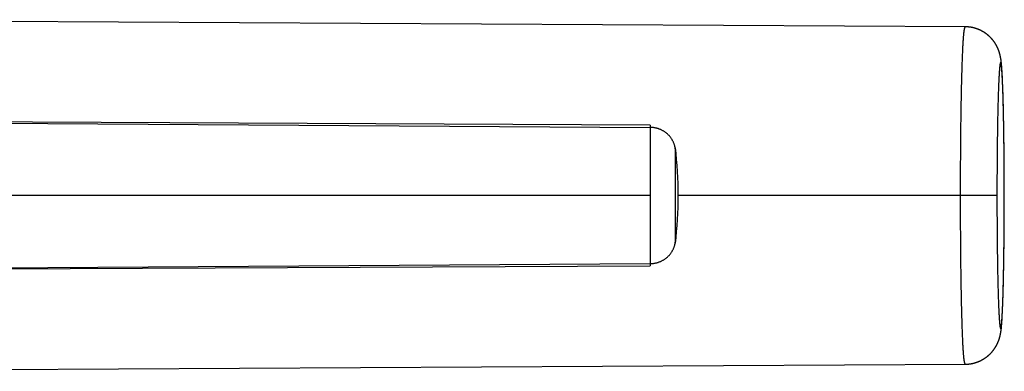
# Model space of a CAD drawing. Header units: millimetres. Extents: x 29 to 368, y 3 to 383.
# Tile 16 of 32: x 291 to 368, y 88 to 116. Entities that reach past the tile are written whole.
import ezdxf

# ---------------------------------------------------------------- set-up
doc = ezdxf.new("R2010")
doc.units = ezdxf.units.MM
doc.header["$LTSCALE"] = 23.1
doc.layers.get('0').update_dxf_attribs({"linetype": 'CONTINUOUS'})

msp = doc.modelspace()

# ---------------------------------------------------------------- linework, layer by layer
at = {"color": 7, "linetype": 'CONTINUOUS'}
for p, q in [((365.338, 115.233), (264.323, 115.79)), ((365.356, 115.233), (365.338, 115.233)), ((365.375, 115.233), (365.356, 115.233)), ((365.393, 115.232), (365.375, 115.233)), ((365.412, 115.232), (365.393, 115.232)), ((365.43, 115.231), (365.412, 115.232)), ((365.448, 115.23), (365.43, 115.231)), ((365.467, 115.229), (365.448, 115.23)), ((365.485, 115.228), (365.467, 115.229)), ((365.503, 115.227), (365.485, 115.228)), ((365.522, 115.225), (365.503, 115.227)), ((365.54, 115.224), (365.522, 115.225)), ((365.558, 115.222), (365.54, 115.224)), ((365.577, 115.221), (365.558, 115.222)), ((365.595, 115.219), (365.577, 115.221)), ((365.613, 115.217), (365.595, 115.219)), ((365.632, 115.215), (365.613, 115.217)), ((365.677, 115.209), (365.659, 115.211)), ((365.695, 115.207), (365.677, 115.209)), ((365.714, 115.204), (365.695, 115.207)), ((365.732, 115.201), (365.714, 115.204)), ((365.75, 115.198), (365.732, 115.201)), ((365.768, 115.195), (365.75, 115.198)), ((365.786, 115.192), (365.768, 115.195)), ((365.804, 115.189), (365.786, 115.192)), ((365.822, 115.186), (365.804, 115.189)), ((365.841, 115.182), (365.822, 115.186)), ((365.886, 115.173), (365.868, 115.177)), ((365.904, 115.169), (365.886, 115.173)), ((365.922, 115.166), (365.904, 115.169)), ((365.939, 115.161), (365.922, 115.166)), ((365.957, 115.157), (365.939, 115.161)), ((365.975, 115.153), (365.957, 115.157)), ((365.993, 115.149), (365.975, 115.153)), ((366.011, 115.144), (365.993, 115.149)), ((366.029, 115.139), (366.011, 115.144)), ((366.046, 115.135), (366.029, 115.139)), ((366.064, 115.13), (366.046, 115.135)), ((366.082, 115.125), (366.064, 115.13)), ((366.099, 115.12), (366.082, 115.125)), ((366.117, 115.114), (366.099, 115.12)), ((366.135, 115.109), (366.117, 115.114)), ((366.152, 115.103), (366.135, 115.109)), ((366.17, 115.098), (366.152, 115.103)), ((366.187, 115.092), (366.17, 115.098)), ((366.205, 115.086), (366.187, 115.092)), ((366.222, 115.08), (366.205, 115.086)), ((366.239, 115.074), (366.222, 115.08)), ((366.257, 115.068), (366.239, 115.074)), ((366.274, 115.062), (366.257, 115.068)), ((366.317, 115.046), (366.3, 115.052)), ((366.334, 115.039), (366.317, 115.046)), ((366.351, 115.032), (366.334, 115.039)), ((366.368, 115.026), (366.351, 115.032)), ((366.385, 115.019), (366.368, 115.026)), ((366.402, 115.011), (366.385, 115.019)), ((366.419, 115.004), (366.402, 115.011)), ((366.436, 114.997), (366.419, 115.004)), ((366.453, 114.989), (366.436, 114.997)), ((366.469, 114.982), (366.453, 114.989)), ((366.486, 114.974), (366.469, 114.982)), ((366.503, 114.967), (366.486, 114.974)), ((366.519, 114.959), (366.503, 114.967)), ((366.536, 114.951), (366.519, 114.959)), ((366.552, 114.943), (366.536, 114.951)), ((366.569, 114.934), (366.552, 114.943)), ((366.585, 114.926), (366.569, 114.934)), ((366.601, 114.918), (366.585, 114.926)), ((366.617, 114.909), (366.601, 114.918)), ((366.634, 114.901), (366.617, 114.909)), ((366.65, 114.892), (366.634, 114.901)), ((366.666, 114.883), (366.65, 114.892)), ((366.682, 114.874), (366.666, 114.883)), ((366.698, 114.865), (366.682, 114.874)), ((366.714, 114.856), (366.698, 114.865)), ((366.729, 114.847), (366.714, 114.856)), ((366.745, 114.838), (366.729, 114.847)), ((366.761, 114.828), (366.745, 114.838)), ((366.776, 114.819), (366.761, 114.828)), ((366.792, 114.809), (366.776, 114.819)), ((366.807, 114.799), (366.792, 114.809)), ((366.823, 114.79), (366.807, 114.799)), ((366.838, 114.78), (366.823, 114.79)), ((366.854, 114.77), (366.838, 114.78)), ((366.869, 114.76), (366.854, 114.77)), ((366.884, 114.75), (366.869, 114.76)), ((366.899, 114.739), (366.884, 114.75)), ((366.914, 114.729), (366.899, 114.739)), ((366.929, 114.718), (366.914, 114.729)), ((366.944, 114.708), (366.929, 114.718)), ((366.98, 114.681), (366.966, 114.692)), ((366.995, 114.67), (366.98, 114.681)), ((367.009, 114.659), (366.995, 114.67)), ((367.024, 114.648), (367.009, 114.659)), ((367.038, 114.637), (367.024, 114.648)), ((367.052, 114.626), (367.038, 114.637)), ((367.067, 114.615), (367.052, 114.626)), ((367.081, 114.603), (367.067, 114.615)), ((367.095, 114.592), (367.081, 114.603)), ((367.108, 114.58), (367.095, 114.592)), ((367.122, 114.569), (367.108, 114.58)), ((367.136, 114.557), (367.122, 114.569)), ((367.15, 114.545), (367.136, 114.557)), ((367.163, 114.533), (367.15, 114.545)), ((367.177, 114.522), (367.163, 114.533)), ((367.19, 114.51), (367.177, 114.522)), ((367.203, 114.498), (367.19, 114.51)), ((367.216, 114.485), (367.203, 114.498)), ((367.23, 114.473), (367.216, 114.485)), ((367.243, 114.461), (367.23, 114.473)), ((367.255, 114.449), (367.243, 114.461)), ((367.268, 114.436), (367.255, 114.449)), ((367.281, 114.424), (367.268, 114.436)), ((367.293, 114.411), (367.281, 114.424)), ((367.306, 114.399), (367.293, 114.411)), ((367.318, 114.386), (367.306, 114.399)), ((367.331, 114.374), (367.318, 114.386)), ((367.343, 114.361), (367.331, 114.374)), ((367.355, 114.348), (367.343, 114.361)), ((367.367, 114.335), (367.355, 114.348)), ((367.379, 114.323), (367.367, 114.335)), ((367.39, 114.31), (367.379, 114.323)), ((367.402, 114.297), (367.39, 114.31)), ((367.414, 114.284), (367.402, 114.297)), ((367.425, 114.271), (367.414, 114.284)), ((367.453, 114.238), (367.442, 114.251)), ((367.464, 114.225), (367.453, 114.238)), ((367.475, 114.212), (367.464, 114.225)), ((367.486, 114.199), (367.475, 114.212)), ((367.496, 114.186), (367.486, 114.199)), ((367.507, 114.173), (367.496, 114.186)), ((367.517, 114.16), (367.507, 114.173)), ((367.527, 114.147), (367.517, 114.16)), ((367.538, 114.134), (367.527, 114.147)), ((367.548, 114.12), (367.538, 114.134)), ((367.558, 114.107), (367.548, 114.12)), ((367.567, 114.094), (367.558, 114.107)), ((367.577, 114.081), (367.567, 114.094)), ((367.586, 114.068), (367.577, 114.081)), ((367.596, 114.055), (367.586, 114.068)), ((367.605, 114.042), (367.596, 114.055)), ((367.614, 114.029), (367.605, 114.042)), ((367.623, 114.016), (367.614, 114.029)), ((367.632, 114.003), (367.623, 114.016)), ((367.641, 113.99), (367.632, 114.003)), ((367.65, 113.977), (367.641, 113.99)), ((367.658, 113.965), (367.65, 113.977)), ((367.666, 113.952), (367.658, 113.965)), ((367.675, 113.939), (367.666, 113.952)), ((367.683, 113.927), (367.675, 113.939)), ((367.691, 113.914), (367.683, 113.927)), ((367.71, 113.883), (367.702, 113.895)), ((367.717, 113.87), (367.71, 113.883)), ((367.725, 113.858), (367.717, 113.87)), ((367.732, 113.846), (367.725, 113.858)), ((367.739, 113.834), (367.732, 113.846)), ((367.746, 113.822), (367.739, 113.834)), ((367.753, 113.81), (367.746, 113.822)), ((367.76, 113.798), (367.753, 113.81)), ((367.767, 113.786), (367.76, 113.798)), ((367.773, 113.774), (367.767, 113.786)), ((367.78, 113.762), (367.773, 113.774)), ((367.786, 113.751), (367.78, 113.762)), ((367.792, 113.739), (367.786, 113.751)), ((367.798, 113.728), (367.792, 113.739)), ((367.804, 113.716), (367.798, 113.728)), ((367.81, 113.705), (367.804, 113.716)), ((367.819, 113.688), (367.81, 113.705)), ((367.827, 113.672), (367.819, 113.688)), ((367.835, 113.656), (367.827, 113.672)), ((367.843, 113.639), (367.835, 113.656)), ((367.851, 113.624), (367.843, 113.639)), ((367.858, 113.608), (367.851, 113.624)), ((367.865, 113.593), (367.858, 113.608)), ((367.872, 113.577), (367.865, 113.593)), ((367.879, 113.563), (367.872, 113.577)), ((367.885, 113.548), (367.879, 113.563)), ((367.892, 113.534), (367.885, 113.548)), ((367.898, 113.519), (367.892, 113.534)), ((367.904, 113.505), (367.898, 113.519)), ((367.91, 113.492), (367.904, 113.505)), ((367.915, 113.478), (367.91, 113.492)), ((367.921, 113.465), (367.915, 113.478)), ((367.926, 113.451), (367.921, 113.465)), ((367.931, 113.438), (367.926, 113.451)), ((367.937, 113.425), (367.931, 113.438)), ((367.941, 113.413), (367.937, 113.425)), ((367.946, 113.4), (367.941, 113.413)), ((367.951, 113.387), (367.946, 113.4)), ((367.956, 113.375), (367.951, 113.387)), ((367.962, 113.359), (367.956, 113.375)), ((367.967, 113.343), (367.962, 113.359)), ((367.973, 113.327), (367.967, 113.343)), ((367.978, 113.311), (367.973, 113.327)), ((367.984, 113.296), (367.978, 113.311)), ((367.989, 113.281), (367.984, 113.296)), ((367.994, 113.265), (367.989, 113.281)), ((367.999, 113.25), (367.994, 113.265)), ((368.003, 113.236), (367.999, 113.25)), ((368.008, 113.221), (368.003, 113.236)), ((368.012, 113.206), (368.008, 113.221)), ((368.017, 113.192), (368.012, 113.206)), ((368.021, 113.177), (368.017, 113.192)), ((368.025, 113.163), (368.021, 113.177)), ((368.029, 113.148), (368.025, 113.163)), ((368.034, 113.134), (368.029, 113.148)), ((368.037, 113.12), (368.034, 113.134)), ((368.041, 113.105), (368.037, 113.12)), ((368.045, 113.091), (368.041, 113.105)), ((368.049, 113.077), (368.045, 113.091)), ((368.053, 113.063), (368.049, 113.077)), ((368.056, 113.048), (368.053, 113.063)), ((368.061, 113.031), (368.056, 113.048)), ((368.065, 113.013), (368.061, 113.031)), ((368.069, 112.995), (368.065, 113.013)), ((368.073, 112.977), (368.069, 112.995)), ((368.077, 112.959), (368.073, 112.977)), ((368.081, 112.94), (368.077, 112.959)), ((368.085, 112.922), (368.081, 112.94)), ((368.089, 112.903), (368.085, 112.922)), ((368.093, 112.883), (368.089, 112.903)), ((368.097, 112.864), (368.093, 112.883)), ((368.101, 112.844), (368.097, 112.864)), ((368.105, 112.823), (368.101, 112.844)), ((368.108, 112.802), (368.105, 112.823)), ((368.112, 112.78), (368.108, 112.802)), ((368.116, 112.758), (368.112, 112.78)), ((368.12, 112.735), (368.116, 112.758)), ((368.124, 112.71), (368.12, 112.735)), ((368.128, 112.685), (368.124, 112.71)), ((368.132, 112.658), (368.128, 112.685)), ((368.136, 112.63), (368.132, 112.658)), ((368.14, 112.6), (368.136, 112.63)), ((368.144, 112.568), (368.14, 112.6)), ((368.149, 112.534), (368.144, 112.568)), ((368.153, 112.496), (368.149, 112.534)), ((368.157, 112.464), (368.153, 112.496)), ((368.166, 112.381), (368.162, 112.42)), ((368.171, 112.338), (368.166, 112.381)), ((368.174, 112.303), (368.171, 112.338)), ((368.178, 112.265), (368.174, 112.303)), ((368.181, 112.223), (368.178, 112.265)), ((368.185, 112.179), (368.181, 112.223)), ((368.189, 112.136), (368.185, 112.179)), ((368.194, 112.081), (368.189, 112.136)), ((368.199, 112.014), (368.194, 112.081)), ((368.203, 111.95), (368.199, 112.014)), ((368.209, 111.873), (368.203, 111.95)), ((368.215, 111.785), (368.209, 111.873)), ((368.221, 111.683), (368.215, 111.785)), ((368.227, 111.581), (368.221, 111.683)), ((368.234, 111.465), (368.227, 111.581)), ((368.241, 111.333), (368.234, 111.465)), ((368.248, 111.184), (368.241, 111.333)), ((368.256, 111.016), (368.248, 111.184)), ((368.264, 110.828), (368.256, 111.016)), ((368.272, 110.633), (368.264, 110.828)), ((368.28, 110.416), (368.272, 110.633)), ((368.289, 110.174), (368.28, 110.416)), ((368.294, 110.024), (368.289, 110.174)), ((368.298, 109.871), (368.294, 110.024)), ((368.305, 109.661), (368.298, 109.871)), ((368.31, 109.481), (368.305, 109.661)), ((368.316, 109.259), (368.31, 109.481)), ((368.321, 109.07), (368.316, 109.259)), ((368.325, 108.876), (368.321, 109.07)), ((368.33, 108.658), (368.325, 108.876)), ((368.335, 108.435), (368.33, 108.658)), ((368.339, 108.228), (368.335, 108.435)), ((368.344, 107.975), (368.339, 108.228)), ((368.349, 107.738), (368.344, 107.975)), ((368.353, 107.496), (368.349, 107.738)), ((368.356, 107.272), (368.353, 107.496)), ((368.36, 107.022), (368.356, 107.272)), ((368.363, 106.838), (368.36, 107.022)), ((368.367, 106.581), (368.363, 106.838)), ((368.37, 106.297), (368.367, 106.581)), ((368.373, 106.033), (368.37, 106.297)), ((368.376, 105.766), (368.373, 106.033)), ((368.378, 105.545), (368.376, 105.766)), ((368.381, 105.322), (368.378, 105.545)), ((368.382, 105.148), (368.381, 105.322)), ((368.384, 104.972), (368.382, 105.148)), ((368.385, 104.796), (368.384, 104.972)), ((368.387, 104.491), (368.385, 104.796)), ((368.389, 104.236), (368.387, 104.491)), ((368.395, 101.39), (368.389, 104.236)), ((368.393, 100.761), (368.395, 101.39)), ((368.391, 100.136), (368.393, 100.761)), ((368.389, 99.776), (368.391, 100.136)), ((368.389, 99.724), (368.389, 99.776)), ((368.383, 98.938), (368.383, 98.988)), ((368.384, 99.114), (368.385, 99.165)), ((368.384, 99.064), (368.384, 99.114)), ((368.385, 99.241), (368.386, 99.291)), ((368.386, 99.291), (368.386, 99.342)), ((368.387, 99.418), (368.387, 99.469)), ((368.388, 99.596), (368.388, 99.648)), ((368.388, 99.545), (368.388, 99.596)), ((368.375, 98.146), (368.376, 98.195)), ((368.376, 98.195), (368.376, 98.244)), ((368.377, 98.318), (368.378, 98.367)), ((368.378, 98.416), (368.379, 98.465)), ((368.378, 98.367), (368.378, 98.416)), ((368.379, 98.539), (368.38, 98.589)), ((368.38, 98.589), (368.38, 98.639)), ((368.381, 98.713), (368.382, 98.763)), ((368.382, 98.813), (368.382, 98.863)), ((368.382, 98.763), (368.382, 98.813)), ((368.366, 97.381), (368.367, 97.428)), ((368.367, 97.475), (368.368, 97.522)), ((368.367, 97.428), (368.367, 97.475)), ((368.368, 97.522), (368.369, 97.57)), ((368.369, 97.617), (368.37, 97.665)), ((368.369, 97.57), (368.369, 97.617)), ((368.37, 97.665), (368.37, 97.712)), ((368.371, 97.784), (368.372, 97.832)), ((368.372, 97.88), (368.373, 97.928)), ((368.372, 97.832), (368.372, 97.88)), ((368.373, 97.928), (368.374, 97.976)), ((368.374, 97.976), (368.374, 98.025)), ((368.375, 98.098), (368.375, 98.146)), ((368.355, 96.646), (368.356, 96.691)), ((368.355, 96.602), (368.355, 96.646)), ((368.356, 96.691), (368.357, 96.736)), ((368.357, 96.736), (368.358, 96.804)), ((368.358, 96.804), (368.359, 96.85)), ((368.359, 96.895), (368.36, 96.941)), ((368.359, 96.85), (368.359, 96.895)), ((368.36, 96.941), (368.361, 96.987)), ((368.361, 97.033), (368.362, 97.079)), ((368.361, 96.987), (368.361, 97.033)), ((368.362, 97.079), (368.363, 97.125)), ((368.363, 97.171), (368.364, 97.218)), ((368.363, 97.125), (368.363, 97.171)), ((368.365, 97.288), (368.366, 97.334)), ((368.366, 97.334), (368.366, 97.381)), ((265.141, 96.117), (340.595, 96.486)), ((368.341, 95.841), (368.342, 95.883)), ((368.342, 95.883), (368.343, 95.926)), ((368.343, 95.926), (368.344, 95.989)), ((368.344, 95.989), (368.345, 96.032)), ((368.345, 96.075), (368.347, 96.14)), ((368.345, 96.032), (368.345, 96.075)), ((368.347, 96.183), (368.348, 96.226)), ((368.347, 96.14), (368.347, 96.183)), ((368.348, 96.226), (368.349, 96.27)), ((368.349, 96.27), (368.35, 96.314)), ((368.35, 96.314), (368.351, 96.38)), ((368.351, 96.38), (368.352, 96.424)), ((368.352, 96.468), (368.353, 96.512)), ((368.352, 96.424), (368.352, 96.468)), ((368.353, 96.512), (368.354, 96.557)), ((368.354, 96.557), (368.355, 96.602)), ((368.324, 95.071), (368.326, 95.13)), ((368.326, 95.13), (368.327, 95.189)), ((368.327, 95.189), (368.328, 95.248)), ((368.328, 95.248), (368.33, 95.308)), ((368.33, 95.308), (368.331, 95.368)), ((368.331, 95.368), (368.332, 95.408)), ((368.332, 95.408), (368.333, 95.469)), ((368.333, 95.469), (368.335, 95.53)), ((368.335, 95.571), (368.337, 95.633)), ((368.335, 95.53), (368.335, 95.571)), ((368.337, 95.633), (368.338, 95.674)), ((368.338, 95.674), (368.339, 95.736)), ((368.339, 95.736), (368.34, 95.778)), ((368.34, 95.778), (368.341, 95.841)), ((368.304, 94.289), (368.306, 94.378)), ((368.306, 94.378), (368.309, 94.468)), ((368.309, 94.468), (368.311, 94.541)), ((368.311, 94.541), (368.313, 94.615)), ((368.313, 94.615), (368.315, 94.689)), ((368.315, 94.689), (368.317, 94.764)), ((368.317, 94.764), (368.318, 94.821)), ((368.318, 94.821), (368.32, 94.897)), ((368.32, 94.897), (368.321, 94.954)), ((368.321, 94.954), (368.323, 95.012)), ((368.323, 95.012), (368.324, 95.071)), ((368.272, 93.352), (368.281, 93.586)), ((368.281, 93.586), (368.29, 93.844)), ((368.29, 93.844), (368.296, 94.046)), ((368.296, 94.046), (368.3, 94.183)), ((368.3, 94.183), (368.304, 94.289)), ((368.24, 92.639), (368.248, 92.788)), ((368.248, 92.788), (368.255, 92.955)), ((368.255, 92.955), (368.264, 93.143)), ((368.264, 93.143), (368.272, 93.352)), ((368.199, 91.972), (368.203, 92.036)), ((368.203, 92.036), (368.209, 92.113)), ((368.209, 92.113), (368.215, 92.201)), ((368.215, 92.201), (368.22, 92.29)), ((368.22, 92.29), (368.227, 92.392)), ((368.227, 92.392), (368.233, 92.508)), ((368.233, 92.508), (368.24, 92.639)), ((368.113, 91.21), (368.117, 91.233)), ((368.117, 91.233), (368.121, 91.256)), ((368.121, 91.256), (368.125, 91.281)), ((368.125, 91.281), (368.129, 91.307)), ((368.129, 91.307), (368.133, 91.334)), ((368.133, 91.334), (368.137, 91.362)), ((368.137, 91.362), (368.141, 91.393)), ((368.141, 91.393), (368.145, 91.425)), ((368.145, 91.425), (368.15, 91.46)), ((368.15, 91.46), (368.154, 91.499)), ((368.154, 91.499), (368.158, 91.532)), ((368.158, 91.532), (368.162, 91.568)), ((368.162, 91.568), (368.166, 91.607)), ((368.166, 91.607), (368.171, 91.649)), ((368.171, 91.649), (368.175, 91.697)), ((368.175, 91.697), (368.179, 91.736)), ((368.179, 91.736), (368.183, 91.777)), ((368.183, 91.777), (368.187, 91.822)), ((368.187, 91.822), (368.19, 91.864)), ((368.19, 91.864), (368.195, 91.919)), ((368.195, 91.919), (368.199, 91.972)), ((367.881, 90.429), (367.888, 90.444)), ((367.888, 90.444), (367.894, 90.458)), ((367.894, 90.458), (367.9, 90.472)), ((367.9, 90.472), (367.906, 90.486)), ((367.906, 90.486), (367.912, 90.5)), ((367.912, 90.5), (367.917, 90.513)), ((367.917, 90.513), (367.923, 90.527)), ((367.923, 90.527), (367.928, 90.54)), ((367.928, 90.54), (367.933, 90.553)), ((367.933, 90.553), (367.938, 90.566)), ((367.938, 90.566), (367.943, 90.579)), ((367.943, 90.579), (367.948, 90.591)), ((367.948, 90.591), (367.953, 90.604)), ((367.953, 90.604), (367.957, 90.616)), ((367.957, 90.616), (367.963, 90.632)), ((367.963, 90.632), (367.969, 90.648)), ((367.969, 90.648), (367.975, 90.664)), ((367.975, 90.664), (367.98, 90.679)), ((367.98, 90.679), (367.985, 90.695)), ((367.985, 90.695), (367.99, 90.71)), ((367.99, 90.71), (367.995, 90.725)), ((367.995, 90.725), (368, 90.74)), ((368, 90.74), (368.005, 90.755)), ((368.005, 90.755), (368.009, 90.77)), ((368.009, 90.77), (368.014, 90.784)), ((368.014, 90.784), (368.018, 90.799)), ((368.018, 90.799), (368.022, 90.813)), ((368.022, 90.813), (368.026, 90.827)), ((368.026, 90.827), (368.03, 90.841)), ((368.03, 90.841), (368.034, 90.856)), ((368.034, 90.856), (368.038, 90.87)), ((368.038, 90.87), (368.042, 90.884)), ((368.042, 90.884), (368.046, 90.898)), ((368.046, 90.898), (368.05, 90.912)), ((368.05, 90.912), (368.053, 90.926)), ((368.053, 90.926), (368.057, 90.94)), ((368.057, 90.94), (368.061, 90.958)), ((368.061, 90.958), (368.065, 90.976)), ((368.065, 90.976), (368.07, 90.994)), ((368.07, 90.994), (368.074, 91.012)), ((368.074, 91.012), (368.078, 91.03)), ((368.078, 91.03), (368.082, 91.049)), ((368.082, 91.049), (368.086, 91.068)), ((368.086, 91.068), (368.09, 91.087)), ((368.09, 91.087), (368.094, 91.106)), ((368.094, 91.106), (368.098, 91.126)), ((368.098, 91.126), (368.101, 91.146)), ((368.101, 91.146), (368.105, 91.167)), ((368.105, 91.167), (368.109, 91.188)), ((368.109, 91.188), (368.113, 91.21)), ((367.373, 89.657), (367.385, 89.67)), ((367.385, 89.67), (367.396, 89.683)), ((367.396, 89.683), (367.408, 89.696)), ((367.408, 89.696), (367.419, 89.709)), ((367.419, 89.709), (367.431, 89.722)), ((367.431, 89.722), (367.442, 89.735)), ((367.459, 89.754), (367.47, 89.768)), ((367.47, 89.768), (367.48, 89.781)), ((367.48, 89.781), (367.491, 89.794)), ((367.491, 89.794), (367.502, 89.807)), ((367.502, 89.807), (367.512, 89.82)), ((367.512, 89.82), (367.522, 89.833)), ((367.522, 89.833), (367.533, 89.846)), ((367.533, 89.846), (367.543, 89.859)), ((367.543, 89.859), (367.553, 89.872)), ((367.553, 89.872), (367.563, 89.886)), ((367.563, 89.886), (367.572, 89.899)), ((367.572, 89.899), (367.582, 89.912)), ((367.582, 89.912), (367.591, 89.925)), ((367.591, 89.925), (367.601, 89.938)), ((367.601, 89.938), (367.61, 89.951)), ((367.61, 89.951), (367.619, 89.964)), ((367.619, 89.964), (367.628, 89.977)), ((367.628, 89.977), (367.637, 89.99)), ((367.637, 89.99), (367.645, 90.003)), ((367.645, 90.003), (367.654, 90.015)), ((367.654, 90.015), (367.662, 90.028)), ((367.662, 90.028), (367.671, 90.041)), ((367.671, 90.041), (367.679, 90.054)), ((367.679, 90.054), (367.687, 90.066)), ((367.687, 90.066), (367.695, 90.079)), ((367.695, 90.079), (367.703, 90.091)), ((367.714, 90.11), (367.721, 90.122)), ((367.721, 90.122), (367.729, 90.135)), ((367.729, 90.135), (367.736, 90.147)), ((367.736, 90.147), (367.743, 90.159)), ((367.743, 90.159), (367.75, 90.171)), ((367.75, 90.171), (367.757, 90.183)), ((367.757, 90.183), (367.764, 90.195)), ((367.764, 90.195), (367.77, 90.207)), ((367.77, 90.207), (367.777, 90.218)), ((367.777, 90.218), (367.783, 90.23)), ((367.783, 90.23), (367.789, 90.242)), ((367.789, 90.242), (367.795, 90.253)), ((367.795, 90.253), (367.801, 90.264)), ((367.801, 90.264), (367.807, 90.276)), ((367.807, 90.276), (367.813, 90.287)), ((367.813, 90.287), (367.822, 90.304)), ((367.822, 90.304), (367.83, 90.32)), ((367.83, 90.32), (367.838, 90.336)), ((367.838, 90.336), (367.846, 90.353)), ((367.846, 90.353), (367.853, 90.368)), ((367.853, 90.368), (367.861, 90.384)), ((367.861, 90.384), (367.868, 90.399)), ((367.868, 90.399), (367.875, 90.414)), ((367.875, 90.414), (367.881, 90.429)), ((366.178, 88.891), (366.196, 88.897)), ((366.196, 88.897), (366.213, 88.903)), ((366.213, 88.903), (366.231, 88.909)), ((366.231, 88.909), (366.248, 88.915)), ((366.248, 88.915), (366.265, 88.921)), ((366.265, 88.921), (366.283, 88.927)), ((366.283, 88.927), (366.3, 88.934)), ((366.3, 88.934), (366.317, 88.94)), ((366.317, 88.94), (366.334, 88.947)), ((366.334, 88.947), (366.351, 88.954)), ((366.351, 88.954), (366.368, 88.961)), ((366.368, 88.961), (366.385, 88.968)), ((366.385, 88.968), (366.402, 88.975)), ((366.402, 88.975), (366.419, 88.982)), ((366.419, 88.982), (366.436, 88.989)), ((366.436, 88.989), (366.453, 88.997)), ((366.453, 88.997), (366.469, 89.004)), ((366.469, 89.004), (366.486, 89.012)), ((366.486, 89.012), (366.503, 89.02)), ((366.503, 89.02), (366.519, 89.027)), ((366.519, 89.027), (366.536, 89.035)), ((366.536, 89.035), (366.552, 89.043)), ((366.552, 89.043), (366.569, 89.052)), ((366.569, 89.052), (366.585, 89.06)), ((366.585, 89.06), (366.601, 89.068)), ((366.601, 89.068), (366.617, 89.077)), ((366.617, 89.077), (366.634, 89.085)), ((366.634, 89.085), (366.65, 89.094)), ((366.65, 89.094), (366.666, 89.103)), ((366.666, 89.103), (366.682, 89.112)), ((366.682, 89.112), (366.698, 89.121)), ((366.698, 89.121), (366.714, 89.13)), ((366.714, 89.13), (366.729, 89.139)), ((366.729, 89.139), (366.745, 89.148)), ((366.769, 89.163), (366.784, 89.172)), ((366.784, 89.172), (366.8, 89.182)), ((366.8, 89.182), (366.815, 89.192)), ((366.815, 89.192), (366.831, 89.201)), ((366.831, 89.201), (366.846, 89.211)), ((366.846, 89.211), (366.861, 89.221)), ((366.861, 89.221), (366.876, 89.232)), ((366.876, 89.232), (366.891, 89.242)), ((366.891, 89.242), (366.906, 89.252)), ((366.906, 89.252), (366.921, 89.263)), ((366.921, 89.263), (366.936, 89.273)), ((366.936, 89.273), (366.951, 89.284)), ((366.951, 89.284), (366.966, 89.294)), ((366.966, 89.294), (366.98, 89.305)), ((366.98, 89.305), (366.995, 89.316)), ((366.995, 89.316), (367.009, 89.327)), ((367.009, 89.327), (367.024, 89.338)), ((367.024, 89.338), (367.038, 89.349)), ((367.038, 89.349), (367.052, 89.36)), ((367.052, 89.36), (367.067, 89.372)), ((367.067, 89.372), (367.081, 89.383)), ((367.081, 89.383), (367.095, 89.394)), ((367.095, 89.394), (367.109, 89.406)), ((367.109, 89.406), (367.122, 89.418)), ((367.122, 89.418), (367.136, 89.429)), ((367.136, 89.429), (367.15, 89.441)), ((367.15, 89.441), (367.163, 89.453)), ((367.163, 89.453), (367.177, 89.465)), ((367.177, 89.465), (367.19, 89.477)), ((367.19, 89.477), (367.203, 89.489)), ((367.223, 89.507), (367.236, 89.519)), ((367.236, 89.519), (367.249, 89.531)), ((367.249, 89.531), (367.262, 89.544)), ((367.262, 89.544), (367.275, 89.556)), ((367.275, 89.556), (367.287, 89.569)), ((367.287, 89.569), (367.3, 89.581)), ((367.3, 89.581), (367.312, 89.594)), ((367.312, 89.594), (367.325, 89.606)), ((367.325, 89.606), (367.337, 89.619)), ((367.337, 89.619), (367.349, 89.632)), ((367.349, 89.632), (367.361, 89.644)), ((367.361, 89.644), (367.373, 89.657)), ((264.357, 88.196), (365.338, 88.753)), ((365.338, 88.753), (365.356, 88.753)), ((365.356, 88.753), (365.375, 88.754)), ((365.375, 88.754), (365.393, 88.754)), ((365.421, 88.755), (365.439, 88.756)), ((365.439, 88.756), (365.457, 88.757)), ((365.457, 88.757), (365.476, 88.758)), ((365.476, 88.758), (365.494, 88.759)), ((365.494, 88.759), (365.512, 88.76)), ((365.512, 88.76), (365.531, 88.762)), ((365.531, 88.762), (365.549, 88.763)), ((365.549, 88.763), (365.567, 88.765)), ((365.567, 88.765), (365.586, 88.767)), ((365.586, 88.767), (365.604, 88.768)), ((365.631, 88.771), (365.65, 88.774)), ((365.65, 88.774), (365.668, 88.776)), ((365.668, 88.776), (365.686, 88.778)), ((365.686, 88.778), (365.704, 88.781)), ((365.704, 88.781), (365.723, 88.784)), ((365.723, 88.784), (365.741, 88.786)), ((365.741, 88.786), (365.759, 88.789)), ((365.759, 88.789), (365.777, 88.792)), ((365.777, 88.792), (365.795, 88.795)), ((365.795, 88.795), (365.813, 88.799)), ((365.813, 88.799), (365.831, 88.802)), ((365.831, 88.802), (365.849, 88.805)), ((365.849, 88.805), (365.867, 88.809)), ((365.867, 88.809), (365.886, 88.813)), ((365.886, 88.813), (365.903, 88.817)), ((365.903, 88.817), (365.921, 88.821)), ((365.921, 88.821), (365.939, 88.825)), ((365.939, 88.825), (365.957, 88.829)), ((365.957, 88.829), (365.975, 88.833)), ((365.975, 88.833), (365.993, 88.838)), ((365.993, 88.838), (366.011, 88.842)), ((366.011, 88.842), (366.029, 88.847)), ((366.055, 88.854), (366.073, 88.859)), ((366.108, 88.869), (366.126, 88.875)), ((366.126, 88.875), (366.143, 88.88)), ((366.143, 88.88), (366.161, 88.885)), ((366.161, 88.885), (366.178, 88.891))]:
    msp.add_line(p, q, dxfattribs=at)
at = {"color": 9, "linetype": 'CONTINUOUS'}
for p, q in [((265.158, 107.828), (340.59, 107.339)), ((340.595, 107.501), (340.595, 107.5)), ((342.571, 101.993), (342.571, 105.635)), ((342.571, 98.351), (342.571, 101.993)), ((342.571, 99.5), (342.571, 101.536)), ((367.818, 101.993), (342.802, 101.993)), ((368.394, 101.993), (368.395, 101.993)), ((342.571, 98.453), (342.571, 99.5)), ((265.158, 96.158), (340.59, 96.648)), ((340.595, 96.486), (340.595, 96.486))]:
    msp.add_line(p, q, dxfattribs=at)
at = {"color": 7, "linetype": 'CONTINUOUS'}
for points in [[(365.659, 115.211), (365.65, 115.213), (365.632, 115.215)], [(365.868, 115.177), (365.859, 115.179), (365.841, 115.182)], [(366.3, 115.052), (366.291, 115.056), (366.274, 115.062)], [(366.966, 114.692), (366.958, 114.697), (366.944, 114.708)], [(367.442, 114.251), (367.436, 114.258), (367.425, 114.271)], [(367.702, 113.895), (367.698, 113.901), (367.691, 113.914)], [(368.162, 112.42), (368.161, 112.429), (368.157, 112.464)], [(340.595, 107.5), (265.141, 107.869)], [(368.388, 99.648), (368.388, 99.673), (368.389, 99.724)], [(368.383, 98.988), (368.384, 99.014), (368.384, 99.064)], [(368.385, 99.165), (368.385, 99.19), (368.385, 99.241)], [(368.386, 99.342), (368.386, 99.367), (368.387, 99.418)], [(368.387, 99.469), (368.387, 99.494), (368.388, 99.545)], [(368.376, 98.244), (368.377, 98.269), (368.377, 98.318)], [(368.379, 98.465), (368.379, 98.49), (368.379, 98.539)], [(368.38, 98.639), (368.381, 98.663), (368.381, 98.713)], [(368.382, 98.863), (368.383, 98.888), (368.383, 98.938)], [(368.37, 97.712), (368.371, 97.736), (368.371, 97.784)], [(368.374, 98.025), (368.374, 98.049), (368.375, 98.098)], [(368.364, 97.218), (368.364, 97.241), (368.365, 97.288)], [(367.442, 89.735), (367.448, 89.741), (367.459, 89.754)], [(367.703, 90.091), (367.706, 90.098), (367.714, 90.11)], [(366.745, 89.148), (366.753, 89.153), (366.769, 89.163)], [(367.203, 89.489), (367.21, 89.495), (367.223, 89.507)], [(365.393, 88.754), (365.402, 88.754), (365.421, 88.755)], [(365.604, 88.768), (365.613, 88.769), (365.631, 88.771)], [(366.029, 88.847), (366.037, 88.849), (366.055, 88.854)], [(366.073, 88.859), (366.082, 88.862), (366.091, 88.864), (366.108, 88.869)]]:
    msp.add_lwpolyline(points, dxfattribs=at)
at = {"color": 9, "linetype": 'CONTINUOUS'}
for points in [[(342.571, 101.536), (342.571, 104.128), (342.571, 105.635)], [(367.818, 101.993), (367.155, 101.993), (365.559, 101.993), (364.936, 101.993)]]:
    msp.add_lwpolyline(points, dxfattribs=at)
at = {"color": 7, "linetype": 'CONTINUOUS'}
msp.add_arc((312.302, 101.993), 30.5, 352.93117, 7.06884, dxfattribs=at)
at = {"color": 9, "linetype": 'CONTINUOUS'}
for points, knots in [([(365.323, 115.233), (365.322, 115.233), (365.32, 115.233), (365.317, 115.232), (365.314, 115.231), (365.311, 115.229), (365.308, 115.227), (365.305, 115.224), (365.302, 115.221), (365.299, 115.217), (365.296, 115.212), (365.293, 115.207), (365.29, 115.202), (365.287, 115.196), (365.284, 115.189), (365.281, 115.182), (365.278, 115.175), (365.276, 115.167), (365.273, 115.158), (365.269, 115.146), (365.264, 115.129), (365.259, 115.107), (365.253, 115.083), (365.248, 115.057), (365.242, 115.029), (365.237, 114.999), (365.232, 114.967), (365.227, 114.932), (365.222, 114.896), (365.216, 114.858), (365.211, 114.818), (365.207, 114.775), (365.2, 114.715), (365.192, 114.635), (365.182, 114.532), (365.173, 114.422), (365.164, 114.304), (365.156, 114.179), (365.147, 114.045), (365.139, 113.905), (365.13, 113.757), (365.122, 113.602), (365.114, 113.44), (365.107, 113.271), (365.099, 113.095), (365.091, 112.912), (365.084, 112.723), (365.074, 112.459), (365.065, 112.186), (365.056, 111.905), (365.047, 111.608), (365.036, 111.225), (365.024, 110.748), (365.015, 110.339), (365.007, 110.002), (365, 109.653), (364.992, 109.207), (364.983, 108.66), (364.974, 108.099), (364.967, 107.525), (364.96, 106.94), (364.954, 106.344), (364.949, 105.739), (364.945, 105.127), (364.942, 104.507), (364.939, 103.883), (364.937, 103.044), (364.936, 102.414), (364.936, 101.993)], [0, 0, 0, 0, 0.000233, 0.000472, 0.000722, 0.000988, 0.001276, 0.001589, 0.001929, 0.002299, 0.002701, 0.003134, 0.003602, 0.004104, 0.004641, 0.005214, 0.005823, 0.006469, 0.007151, 0.007871, 0.009421, 0.011121, 0.012971, 0.014972, 0.017123, 0.019426, 0.021879, 0.024484, 0.027239, 0.030144, 0.0332, 0.036405, 0.039761, 0.046919, 0.054671, 0.063008, 0.071925, 0.081413, 0.091465, 0.102075, 0.113233, 0.124934, 0.137167, 0.149924, 0.163193, 0.176964, 0.191224, 0.205964, 0.236839, 0.252952, 0.269499, 0.303845, 0.339775, 0.377184, 0.396412, 0.415971, 0.456033, 0.497267, 0.539573, 0.582849, 0.626995, 0.671917, 0.717524, 0.763723, 0.81042, 0.857511, 0.904881, 1, 1, 1, 1]), ([(368.394, 101.993), (368.394, 102.323), (368.394, 102.816), (368.391, 103.473), (368.388, 104.121), (368.384, 104.765), (368.379, 105.401), (368.374, 105.868), (368.368, 106.328), (368.362, 106.779), (368.356, 107.22), (368.349, 107.651), (368.341, 108.069), (368.332, 108.475), (368.324, 108.867), (368.314, 109.243), (368.304, 109.604), (368.294, 109.947), (368.283, 110.272), (368.273, 110.531), (368.265, 110.728), (368.259, 110.868), (368.253, 111.002), (368.246, 111.131), (368.24, 111.255), (368.233, 111.373), (368.227, 111.485), (368.22, 111.591), (368.214, 111.691), (368.207, 111.785), (368.2, 111.873), (368.193, 111.955), (368.186, 112.031), (368.18, 112.09), (368.175, 112.134), (368.172, 112.164), (368.168, 112.193), (368.165, 112.22), (368.161, 112.246), (368.157, 112.27), (368.154, 112.293), (368.15, 112.313), (368.147, 112.332), (368.143, 112.35), (368.139, 112.366), (368.136, 112.38), (368.133, 112.391), (368.13, 112.398), (368.128, 112.404), (368.127, 112.408), (368.125, 112.413), (368.123, 112.417), (368.121, 112.42), (368.119, 112.423), (368.117, 112.426), (368.116, 112.428), (368.114, 112.43), (368.112, 112.432), (368.11, 112.433), (368.108, 112.433), (368.106, 112.433), (368.104, 112.433), (368.103, 112.433), (368.101, 112.431), (368.099, 112.43), (368.097, 112.428), (368.095, 112.426), (368.093, 112.423), (368.092, 112.42), (368.09, 112.416), (368.088, 112.412), (368.086, 112.408), (368.084, 112.403), (368.082, 112.398), (368.08, 112.39), (368.077, 112.379), (368.073, 112.365), (368.07, 112.349), (368.066, 112.332), (368.062, 112.312), (368.059, 112.292), (368.055, 112.269), (368.051, 112.245), (368.048, 112.219), (368.044, 112.192), (368.041, 112.163), (368.037, 112.132), (368.032, 112.088), (368.026, 112.029), (368.019, 111.954), (368.013, 111.872), (368.006, 111.784), (367.999, 111.69), (367.992, 111.589), (367.986, 111.483), (367.979, 111.371), (367.973, 111.253), (367.966, 111.13), (367.96, 111.001), (367.954, 110.866), (367.948, 110.726), (367.94, 110.529), (367.93, 110.271), (367.919, 109.946), (367.908, 109.603), (367.898, 109.243), (367.889, 108.866), (367.88, 108.474), (367.872, 108.069), (367.864, 107.65), (367.857, 107.22), (367.85, 106.779), (367.844, 106.328), (367.839, 105.868), (367.834, 105.4), (367.828, 104.764), (367.824, 104.121), (367.821, 103.473), (367.819, 102.816), (367.818, 102.323), (367.818, 101.993)], [0, 0, 0, 0, 0.047263, 0.070781, 0.094161, 0.140326, 0.163018, 0.185387, 0.207387, 0.228968, 0.250083, 0.270683, 0.290719, 0.310138, 0.328888, 0.346919, 0.364179, 0.380612, 0.396165, 0.41079, 0.41774, 0.424441, 0.430886, 0.437069, 0.442985, 0.448629, 0.453998, 0.459086, 0.463891, 0.468406, 0.472629, 0.476555, 0.48018, 0.483502, 0.485049, 0.486519, 0.487913, 0.48923, 0.49047, 0.491633, 0.492719, 0.493727, 0.494657, 0.49551, 0.496285, 0.496983, 0.497604, 0.497886, 0.49815, 0.498394, 0.49862, 0.498828, 0.499018, 0.499191, 0.499346, 0.499486, 0.499611, 0.499722, 0.499823, 0.499915, 0.500004, 0.500092, 0.500185, 0.500286, 0.500399, 0.500525, 0.500666, 0.500823, 0.500997, 0.501189, 0.501398, 0.501626, 0.501873, 0.502138, 0.502421, 0.503046, 0.503748, 0.504527, 0.505383, 0.506316, 0.507327, 0.508415, 0.50958, 0.510822, 0.512141, 0.513537, 0.515009, 0.516558, 0.519884, 0.523513, 0.527441, 0.531666, 0.536183, 0.540987, 0.546076, 0.551444, 0.557087, 0.563003, 0.569184, 0.575627, 0.582325, 0.589272, 0.603892, 0.619439, 0.635868, 0.653122, 0.671148, 0.689893, 0.709308, 0.729339, 0.749935, 0.771046, 0.792624, 0.81462, 0.836987, 0.859677, 0.90584, 0.92922, 0.952737, 1, 1, 1, 1]), ([(340.595, 107.5), (340.595, 107.5), (340.595, 107.5), (340.595, 107.5), (340.595, 107.5), (340.595, 107.5), (340.594, 107.499), (340.594, 107.499), (340.594, 107.498), (340.594, 107.497), (340.594, 107.496), (340.594, 107.494), (340.593, 107.492), (340.593, 107.49), (340.593, 107.487), (340.593, 107.483), (340.592, 107.476), (340.592, 107.468), (340.592, 107.459), (340.591, 107.448), (340.591, 107.436), (340.591, 107.423), (340.591, 107.408), (340.59, 107.393), (340.59, 107.369), (340.59, 107.351), (340.59, 107.339)], [0, 0, 0, 0, 0.001054, 0.002426, 0.004188, 0.006378, 0.009012, 0.012101, 0.01565, 0.019665, 0.0291, 0.04042, 0.053633, 0.068744, 0.085754, 0.104665, 0.148193, 0.199329, 0.258065, 0.324395, 0.398304, 0.47978, 0.568804, 0.66536, 0.769426, 1, 1, 1, 1]), ([(340.59, 107.339), (340.59, 107.319), (340.59, 107.276), (340.59, 107.179), (340.589, 107.036), (340.589, 106.838), (340.589, 106.607), (340.588, 106.344), (340.588, 105.934), (340.588, 105.358), (340.587, 104.744), (340.587, 104.21), (340.587, 103.786), (340.587, 103.348), (340.587, 102.75), (340.586, 102.297), (340.586, 101.993)], [0, 0, 0, 0, 0.011066, 0.02384, 0.054422, 0.091535, 0.134921, 0.184281, 0.239275, 0.364607, 0.507461, 0.584243, 0.663896, 0.74587, 0.829599, 1, 1, 1, 1]), ([(342.571, 105.635), (342.571, 105.637), (342.571, 105.64), (342.571, 105.645), (342.571, 105.649), (342.571, 105.654), (342.571, 105.662), (342.571, 105.671), (342.571, 105.685), (342.571, 105.697), (342.571, 105.708), (342.571, 105.716), (342.571, 105.722), (342.571, 105.728), (342.571, 105.733), (342.571, 105.737), (342.571, 105.74), (342.57, 105.742), (342.57, 105.744), (342.57, 105.745), (342.57, 105.745), (342.57, 105.746), (342.57, 105.746), (342.57, 105.746)], [0, 0, 0, 0, 0.058372, 0.08713, 0.115476, 0.170753, 0.224292, 0.326068, 0.420773, 0.588888, 0.662264, 0.728498, 0.787578, 0.83949, 0.884226, 0.921774, 0.95213, 0.964608, 0.975286, 0.984164, 0.991242, 0.996519, 1, 1, 1, 1]), ([(340.586, 101.993), (337.464, 101.993), (331.22, 101.993), (321.854, 101.993), (312.487, 101.993), (303.121, 101.994), (295.316, 101.994), (289.071, 101.994), (282.827, 101.994), (275.022, 101.994), (268.778, 101.994), (265.656, 101.993)], [0, 0, 0, 0, 0.125, 0.25, 0.375, 0.5, 0.625, 0.6875, 0.75, 0.875, 1, 1, 1, 1]), ([(340.586, 101.993), (340.586, 101.841), (340.586, 101.613), (340.587, 101.309), (340.587, 101.12), (340.587, 100.97), (340.587, 100.876), (340.587, 100.811), (340.587, 100.778), (340.587, 100.76), (340.587, 100.746), (340.587, 100.732), (340.587, 100.718), (340.587, 100.704), (340.587, 100.685), (340.587, 100.662), (340.587, 100.625), (340.587, 100.579), (340.587, 100.506), (340.587, 100.378), (340.587, 100.197), (340.587, 100.018), (340.587, 99.876), (340.587, 99.771), (340.587, 99.667), (340.587, 99.53), (340.587, 99.362), (340.587, 99.163), (340.587, 98.909), (340.588, 98.604), (340.588, 98.257), (340.588, 97.936), (340.588, 97.643), (340.589, 97.379), (340.589, 97.148), (340.589, 96.95), (340.59, 96.807), (340.59, 96.71), (340.59, 96.667), (340.59, 96.648)], [0, 0, 0, 0, 0.085495, 0.128059, 0.170401, 0.191466, 0.212449, 0.222906, 0.228126, 0.230733, 0.233339, 0.235944, 0.238547, 0.241148, 0.243748, 0.248942, 0.25413, 0.264484, 0.27481, 0.295372, 0.336104, 0.376255, 0.396092, 0.415757, 0.435243, 0.454541, 0.492539, 0.529687, 0.56592, 0.635393, 0.700478, 0.760725, 0.815719, 0.865079, 0.908465, 0.945578, 0.97616, 0.988934, 1, 1, 1, 1]), ([(364.936, 101.993), (364.936, 101.572), (364.937, 100.942), (364.939, 100.103), (364.942, 99.479), (364.945, 98.859), (364.949, 98.247), (364.954, 97.642), (364.96, 97.046), (364.967, 96.461), (364.974, 95.887), (364.983, 95.326), (364.992, 94.779), (365.002, 94.248), (365.013, 93.734), (365.024, 93.238), (365.036, 92.762), (365.047, 92.378), (365.056, 92.081), (365.063, 91.868), (365.07, 91.66), (365.077, 91.458), (365.084, 91.263), (365.091, 91.074), (365.099, 90.891), (365.107, 90.715), (365.114, 90.546), (365.122, 90.384), (365.13, 90.229), (365.139, 90.081), (365.147, 89.941), (365.156, 89.808), (365.164, 89.682), (365.173, 89.564), (365.182, 89.454), (365.19, 89.367), (365.197, 89.301), (365.202, 89.255), (365.207, 89.211), (365.211, 89.168), (365.216, 89.128), (365.222, 89.09), (365.227, 89.054), (365.232, 89.02), (365.237, 88.987), (365.242, 88.957), (365.248, 88.929), (365.253, 88.903), (365.259, 88.879), (365.264, 88.857), (365.269, 88.841), (365.273, 88.828), (365.276, 88.819), (365.278, 88.811), (365.281, 88.804), (365.284, 88.797), (365.287, 88.79), (365.29, 88.784), (365.293, 88.779), (365.296, 88.774), (365.299, 88.769), (365.302, 88.766), (365.305, 88.762), (365.308, 88.759), (365.311, 88.757), (365.314, 88.755), (365.317, 88.754), (365.32, 88.753), (365.322, 88.753), (365.323, 88.753)], [0, 0, 0, 0, 0.095124, 0.142495, 0.189586, 0.236282, 0.28248, 0.328087, 0.373011, 0.417158, 0.460435, 0.502742, 0.543977, 0.584038, 0.622823, 0.660231, 0.696157, 0.730501, 0.747046, 0.763158, 0.778824, 0.794033, 0.808774, 0.823035, 0.836806, 0.850075, 0.862832, 0.875064, 0.886764, 0.897923, 0.908533, 0.918586, 0.928075, 0.936992, 0.945329, 0.953079, 0.956732, 0.960236, 0.963592, 0.966798, 0.969854, 0.972761, 0.975517, 0.978122, 0.980577, 0.98288, 0.985033, 0.987034, 0.988884, 0.990584, 0.992134, 0.992853, 0.993535, 0.99418, 0.994789, 0.995361, 0.995898, 0.9964, 0.996867, 0.997301, 0.997702, 0.998072, 0.998412, 0.998725, 0.999013, 0.999279, 0.999529, 0.999767, 1, 1, 1, 1]), ([(367.818, 101.993), (367.818, 101.664), (367.819, 101.17), (367.821, 100.514), (367.824, 99.865), (367.828, 99.222), (367.834, 98.586), (367.839, 98.118), (367.844, 97.659), (367.85, 97.208), (367.857, 96.766), (367.864, 96.336), (367.872, 95.917), (367.88, 95.512), (367.889, 95.12), (367.898, 94.744), (367.908, 94.383), (367.919, 94.04), (367.93, 93.715), (367.94, 93.457), (367.948, 93.26), (367.954, 93.12), (367.96, 92.985), (367.966, 92.856), (367.973, 92.733), (367.979, 92.615), (367.986, 92.503), (367.992, 92.397), (367.999, 92.296), (368.006, 92.202), (368.013, 92.114), (368.019, 92.032), (368.026, 91.957), (368.032, 91.898), (368.037, 91.854), (368.041, 91.823), (368.044, 91.794), (368.048, 91.767), (368.051, 91.741), (368.055, 91.717), (368.059, 91.695), (368.062, 91.674), (368.066, 91.655), (368.07, 91.637), (368.073, 91.621), (368.077, 91.607), (368.08, 91.596), (368.082, 91.588), (368.084, 91.583), (368.086, 91.578), (368.088, 91.574), (368.09, 91.57), (368.092, 91.566), (368.093, 91.563), (368.095, 91.56), (368.097, 91.558), (368.099, 91.556), (368.101, 91.555), (368.103, 91.554), (368.104, 91.553), (368.106, 91.553), (368.108, 91.553), (368.11, 91.554), (368.112, 91.555), (368.114, 91.556), (368.116, 91.558), (368.117, 91.56), (368.119, 91.563), (368.121, 91.566), (368.123, 91.57), (368.125, 91.574), (368.127, 91.578), (368.128, 91.583), (368.13, 91.588), (368.132, 91.593), (368.134, 91.6), (368.136, 91.608), (368.139, 91.621), (368.143, 91.636), (368.147, 91.654), (368.15, 91.673), (368.154, 91.694), (368.157, 91.716), (368.161, 91.74), (368.165, 91.766), (368.168, 91.793), (368.172, 91.822), (368.175, 91.853), (368.18, 91.897), (368.186, 91.955), (368.193, 92.031), (368.2, 92.113), (368.207, 92.201), (368.214, 92.295), (368.22, 92.395), (368.227, 92.501), (368.233, 92.613), (368.24, 92.731), (368.246, 92.855), (368.253, 92.984), (368.259, 93.119), (368.265, 93.259), (368.273, 93.456), (368.283, 93.714), (368.294, 94.039), (368.304, 94.382), (368.314, 94.743), (368.324, 95.119), (368.332, 95.511), (368.341, 95.917), (368.349, 96.336), (368.356, 96.766), (368.362, 97.207), (368.368, 97.658), (368.374, 98.118), (368.379, 98.586), (368.384, 99.222), (368.388, 99.865), (368.391, 100.514), (368.394, 101.17), (368.394, 101.664), (368.394, 101.993)], [0, 0, 0, 0, 0.047263, 0.07078, 0.09416, 0.140323, 0.163013, 0.185379, 0.207376, 0.228954, 0.250065, 0.270661, 0.290692, 0.310106, 0.328852, 0.346878, 0.364132, 0.380559, 0.396107, 0.410727, 0.417675, 0.424374, 0.430816, 0.436998, 0.442913, 0.448556, 0.453925, 0.459013, 0.463818, 0.468335, 0.47256, 0.476488, 0.480116, 0.483441, 0.48499, 0.486463, 0.487859, 0.489179, 0.490421, 0.491587, 0.492675, 0.493686, 0.494619, 0.495475, 0.496253, 0.496954, 0.497579, 0.497863, 0.498127, 0.498374, 0.498601, 0.498811, 0.499002, 0.499176, 0.499334, 0.499475, 0.499601, 0.499713, 0.499815, 0.499908, 0.499996, 0.500084, 0.500177, 0.500277, 0.500389, 0.500514, 0.500653, 0.500809, 0.500982, 0.501172, 0.50138, 0.501606, 0.50185, 0.502114, 0.502396, 0.502697, 0.503018, 0.503716, 0.504492, 0.505345, 0.506275, 0.507283, 0.508368, 0.509531, 0.51077, 0.512087, 0.51348, 0.514951, 0.516498, 0.51982, 0.523446, 0.527372, 0.531595, 0.536111, 0.540915, 0.546003, 0.551371, 0.557015, 0.562932, 0.569115, 0.57556, 0.58226, 0.58921, 0.603834, 0.619387, 0.635821, 0.653081, 0.671112, 0.689862, 0.709281, 0.729317, 0.749917, 0.771032, 0.792613, 0.814612, 0.836982, 0.859674, 0.905839, 0.929219, 0.952737, 1, 1, 1, 1]), ([(340.59, 96.648), (340.59, 96.635), (340.59, 96.617), (340.59, 96.594), (340.591, 96.578), (340.591, 96.564), (340.591, 96.55), (340.591, 96.538), (340.592, 96.528), (340.592, 96.518), (340.592, 96.51), (340.593, 96.504), (340.593, 96.499), (340.593, 96.497), (340.593, 96.494), (340.594, 96.492), (340.594, 96.49), (340.594, 96.489), (340.594, 96.488), (340.594, 96.487), (340.594, 96.487), (340.595, 96.487), (340.595, 96.486), (340.595, 96.486), (340.595, 96.486), (340.595, 96.486), (340.595, 96.486)], [0, 0, 0, 0, 0.230574, 0.33464, 0.431195, 0.52022, 0.601696, 0.675605, 0.741934, 0.800671, 0.851807, 0.895335, 0.914246, 0.931256, 0.946366, 0.959579, 0.9709, 0.980335, 0.98435, 0.987899, 0.990988, 0.993622, 0.995811, 0.997574, 0.998946, 1, 1, 1, 1])]:
    msp.add_open_spline(points, degree=3, knots=knots, dxfattribs=at)
at = {"color": 7, "linetype": 'CONTINUOUS'}
for points, knots in [([(342.571, 105.635), (342.57, 105.642), (342.568, 105.657), (342.564, 105.686), (342.558, 105.722), (342.55, 105.765), (342.538, 105.822), (342.52, 105.893), (342.495, 105.978), (342.466, 106.061), (342.433, 106.143), (342.397, 106.223), (342.356, 106.301), (342.312, 106.378), (342.265, 106.453), (342.214, 106.525), (342.16, 106.596), (342.103, 106.664), (342.042, 106.729), (341.979, 106.791), (341.912, 106.851), (341.843, 106.908), (341.772, 106.961), (341.698, 107.012), (341.622, 107.059), (341.543, 107.103), (341.463, 107.143), (341.381, 107.179), (341.311, 107.207), (341.255, 107.227), (341.212, 107.241), (341.169, 107.255), (341.111, 107.271), (341.038, 107.289), (340.95, 107.307), (340.86, 107.321), (340.786, 107.329), (340.726, 107.334), (340.68, 107.337), (340.635, 107.338), (340.605, 107.339), (340.59, 107.339)], [0, 0, 0, 0, 0.007703, 0.015398, 0.030791, 0.046185, 0.061584, 0.092394, 0.123224, 0.154079, 0.18496, 0.215867, 0.246806, 0.277778, 0.308787, 0.339833, 0.370918, 0.402043, 0.433208, 0.464415, 0.495662, 0.52695, 0.558278, 0.589645, 0.621049, 0.652489, 0.683963, 0.71547, 0.747006, 0.762785, 0.778571, 0.794362, 0.810159, 0.841764, 0.873388, 0.905026, 0.936677, 0.952506, 0.968336, 0.984168, 1, 1, 1, 1]), ([(340.59, 96.648), (340.62, 96.648), (340.68, 96.649), (340.771, 96.655), (340.86, 96.665), (340.95, 96.679), (341.038, 96.697), (341.126, 96.719), (341.212, 96.745), (341.297, 96.774), (341.381, 96.807), (341.463, 96.844), (341.543, 96.884), (341.622, 96.928), (341.698, 96.975), (341.772, 97.025), (341.843, 97.079), (341.912, 97.135), (341.979, 97.195), (342.042, 97.258), (342.103, 97.323), (342.16, 97.391), (342.214, 97.461), (342.265, 97.533), (342.312, 97.608), (342.356, 97.685), (342.397, 97.763), (342.433, 97.844), (342.466, 97.926), (342.495, 98.009), (342.52, 98.093), (342.538, 98.164), (342.55, 98.221), (342.557, 98.257), (342.561, 98.286), (342.565, 98.308), (342.567, 98.326), (342.569, 98.341), (342.57, 98.348), (342.571, 98.351)], [0, 0, 0, 0, 0.031664, 0.063325, 0.094979, 0.126622, 0.15825, 0.18986, 0.221449, 0.253014, 0.284551, 0.316059, 0.347534, 0.378975, 0.41038, 0.441748, 0.473076, 0.504365, 0.535613, 0.56682, 0.597986, 0.629112, 0.660198, 0.691244, 0.722253, 0.753225, 0.784164, 0.81507, 0.845945, 0.876794, 0.907619, 0.938424, 0.95382, 0.969213, 0.976908, 0.984603, 0.992296, 0.996143, 1, 1, 1, 1])]:
    msp.add_open_spline(points, degree=3, knots=knots, dxfattribs=at)

doc.saveas('drawing.dxf')
